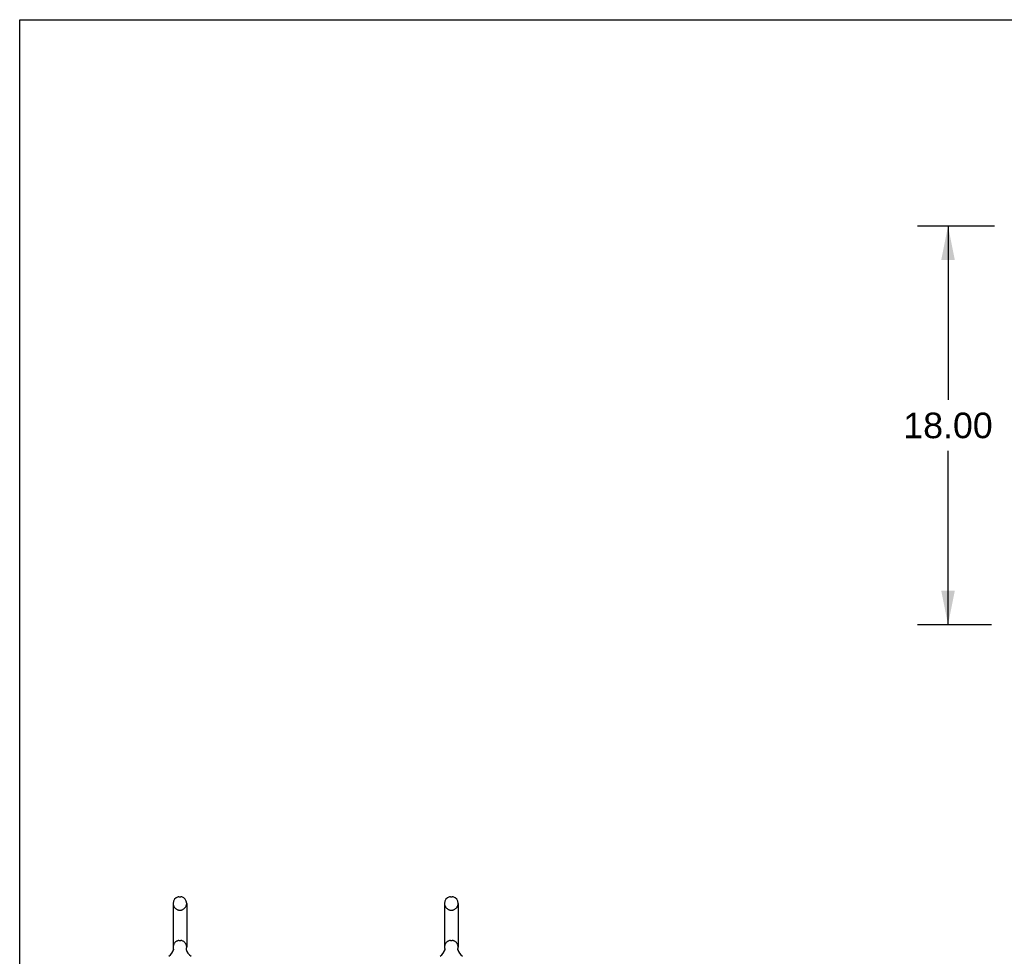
# Model space of a CAD drawing. Header units: inches. Extents: x 0 to 262, y 0 to 169.
# Tile 12 of 105: x 0 to 44, y 127 to 169. Entities that reach past the tile are written whole.
import ezdxf

# ---------------------------------------------------------------- set-up
doc = ezdxf.new("R2010")
doc.units = ezdxf.units.IN
doc.header["$LTSCALE"] = 14.384615
doc.header["$MEASUREMENT"] = 0
doc.linetypes.add('HIDDEN', pattern=[0.2, 0.1, -0.1])
doc.layers.get('0').update_dxf_attribs({"linetype": 'CONTINUOUS'})
doc.layers.add('DEFAULT_2', color=8, linetype='HIDDEN')
doc.layers.add('DIMENSIONS', color=7, linetype='CONTINUOUS')
doc.styles.get("Standard").update_dxf_attribs({"font": 'arial.ttf'})
doc.dimstyles.new('DIMSTYLE_1', dxfattribs={"dimtxt": 1.153846, "dimasz": 1.538462, "dimexe": 0.09, "dimexo": 0.07, "dimgap": 0.0375, "dimtad": 0, "dimtih": 1, "dimtoh": 1, "dimzin": 4, "dimdsep": 46, "dimtxsty": 'Standard', "dimblk": '_FILLED', "dimblk1": '_FILLED', "dimblk2": '_FILLED', "dimcen": 0.09, "dimadec": 3, "dimazin": 1, "dimtfac": 1, "dimtdec": 3, "dimtofl": 0, "dimtmove": 0, "dimatfit": 3, "dimldrblk": '_FILLED', "dimfxl": 0, "dimtolj": 1, "dimtzin": 4, "dimarcsym": 0})

# ---------------------------------------------------------------- blocks, each defined once
blk = doc.blocks.new('_FILLED')
at = {"color": 0, "linetype": 'ByBlock'}
blk.add_solid([(0, 0), (-1, 0.2), (-1, -0.2)], dxfattribs=at)
blk = doc.blocks.new('*D12')
at = {"layer": 'DIMENSIONS', "color": 2, "linetype": 'Continuous'}
for p, q in [((43.989, 159.916), (40.513, 159.916)), ((41.897, 159.916), (41.897, 152.07)), ((41.897, 141.916), (41.897, 149.762)), ((43.864, 141.916), (40.513, 141.916))]:
    blk.add_line(p, q, dxfattribs=at)
at = {"layer": 'DIMENSIONS', "color": 2, "linetype": 'Continuous', "xscale": 1.5384615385, "yscale": 1.5384615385, "zscale": 1.5384615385}
for p, rotation in [((41.897, 159.916), 90), ((41.897, 141.916), 270)]:
    blk.add_blockref('_FILLED', p, dxfattribs=dict(at, rotation=rotation))
at = {"layer": 'DIMENSIONS', "color": 2, "linetype": 'Continuous', "insert": (41.897, 151.493), "char_height": 1.1538, "width": 4.03203, "attachment_point": 2, "line_spacing_factor": 0.9}
blk.add_mtext('18.00', dxfattribs=at)

msp = doc.modelspace()

# ---------------------------------------------------------------- linework, layer by layer
at = {"color": 7, "linetype": 'Continuous'}
for p, q in [((0, 0), (0, 169.231)), ((0, 169.231), (261.538, 169.231)), ((6.925, 129.339), (6.925, 127.364)), ((7.187, 129.639), (7.274, 129.639)), ((7.537, 129.339), (7.537, 127.364)), ((19.175, 129.339), (19.175, 127.364)), ((19.437, 129.639), (19.524, 129.639)), ((19.787, 129.339), (19.787, 127.364)), ((6.931, 127.221), (6.929, 127.216)), ((7.525, 127.275), (7.526, 127.28)), ((7.525, 127.27), (7.525, 127.275)), ((7.525, 127.265), (7.525, 127.27)), ((7.525, 127.26), (7.525, 127.265)), ((7.525, 127.255), (7.525, 127.26)), ((7.525, 127.25), (7.525, 127.255)), ((7.526, 127.245), (7.525, 127.25)), ((7.526, 127.28), (7.527, 127.285)), ((7.526, 127.24), (7.526, 127.245)), ((7.527, 127.235), (7.526, 127.24)), ((7.528, 127.231), (7.527, 127.236)), ((7.528, 127.29), (7.528, 127.294)), ((7.529, 127.227), (7.528, 127.231)), ((19.181, 127.221), (19.179, 127.216)), ((19.775, 127.275), (19.776, 127.28)), ((19.775, 127.27), (19.775, 127.275)), ((19.775, 127.265), (19.775, 127.27)), ((19.775, 127.26), (19.775, 127.265)), ((19.775, 127.255), (19.775, 127.26)), ((19.775, 127.25), (19.775, 127.255)), ((19.776, 127.245), (19.775, 127.25)), ((19.776, 127.28), (19.777, 127.285)), ((19.776, 127.24), (19.776, 127.245)), ((19.777, 127.235), (19.776, 127.24)), ((19.778, 127.231), (19.777, 127.236)), ((19.778, 127.29), (19.778, 127.294)), ((19.779, 127.227), (19.778, 127.231))]:
    msp.add_line(p, q, dxfattribs=at)
for points in [[(6.933, 127.294), (6.934, 127.29), (6.934, 127.285), (6.935, 127.28), (6.936, 127.275), (6.936, 127.27), (6.936, 127.265), (6.936, 127.26), (6.936, 127.255), (6.936, 127.25), (6.936, 127.246), (6.935, 127.241), (6.934, 127.236), (6.933, 127.231), (6.932, 127.226), (6.931, 127.221)], [(7.527, 127.285), (7.528, 127.29), (7.528, 127.294)], [(19.183, 127.294), (19.184, 127.29), (19.184, 127.285), (19.185, 127.28), (19.186, 127.275), (19.186, 127.27), (19.186, 127.265), (19.186, 127.26), (19.186, 127.255), (19.186, 127.25), (19.186, 127.246), (19.185, 127.241), (19.184, 127.236), (19.183, 127.231), (19.182, 127.226), (19.181, 127.221)], [(19.777, 127.285), (19.778, 127.29), (19.778, 127.294)]]:
    msp.add_lwpolyline(points, dxfattribs=at)
for centre, radius, start, end in [((7.231, 129.339), 0.306, 105.6303, 180), ((7.187, 129.495), 0.144, 90, 105.6303), ((7.274, 129.495), 0.144, 74.3697, 90), ((7.231, 129.339), 0.306, 0, 74.3697), ((19.481, 129.339), 0.306, 105.6303, 180), ((19.437, 129.495), 0.144, 90, 105.6303), ((19.524, 129.495), 0.144, 74.3697, 90), ((19.481, 129.339), 0.306, 0, 74.3697), ((6.433, 127.38), 0.523, 304.6624, 347.2389), ((7.231, 127.364), 0.306, 180, 193.2053), ((8.029, 127.38), 0.523, 192.7611, 235.3376), ((7.231, 127.364), 0.306, 346.7947, 360), ((18.683, 127.38), 0.523, 304.6624, 347.2389), ((19.481, 127.364), 0.306, 180, 193.2053), ((20.279, 127.38), 0.523, 192.7611, 235.3376), ((19.481, 127.364), 0.306, 346.7947, 360)]:
    msp.add_arc(centre, radius, start, end, dxfattribs=at)
at = {"layer": 'DEFAULT_2', "color": 8, "linetype": 'HIDDEN'}
for p, q in [((7.187, 129.039), (7.274, 129.039)), ((19.437, 129.039), (19.524, 129.039)), ((7.187, 127.664), (7.274, 127.664)), ((19.437, 127.664), (19.524, 127.664))]:
    msp.add_line(p, q, dxfattribs=at)
for centre, radius, start, end in [((7.231, 129.339), 0.306, 180, 254.3697), ((7.231, 129.339), 0.306, 285.6303, 360), ((19.481, 129.339), 0.306, 180, 254.3697), ((19.481, 129.339), 0.306, 285.6303, 360), ((7.187, 129.183), 0.144, 254.3697, 270), ((7.274, 129.183), 0.144, 270, 285.6303), ((19.437, 129.183), 0.144, 254.3697, 270), ((19.524, 129.183), 0.144, 270, 285.6303), ((7.231, 127.364), 0.306, 105.6303, 180), ((7.187, 127.52), 0.144, 90, 105.6303), ((7.274, 127.52), 0.144, 74.3697, 90), ((7.231, 127.364), 0.306, 0, 74.3697), ((19.481, 127.364), 0.306, 105.6303, 180), ((19.437, 127.52), 0.144, 90, 105.6303), ((19.524, 127.52), 0.144, 74.3697, 90), ((19.481, 127.364), 0.306, 0, 74.3697)]:
    msp.add_arc(centre, radius, start, end, dxfattribs=at)

# ---------------------------------------------------------------- dimensions: what is measured, and where the dimension line sits
at = {"layer": 'DIMENSIONS', "color": 2, "linetype": 'Continuous'}
dim = msp.add_linear_dim(base=(41.897, 141.916), p1=(44.059, 159.916), p2=(43.934, 141.916), angle=270, dimstyle='DIMSTYLE_1', dxfattribs=at)
dim.commit()
dim.dimension.update_dxf_attribs({"geometry": '*D12', "text_midpoint": (41.946, 150.91), "dimtype": 160})

doc.saveas('drawing.dxf')
